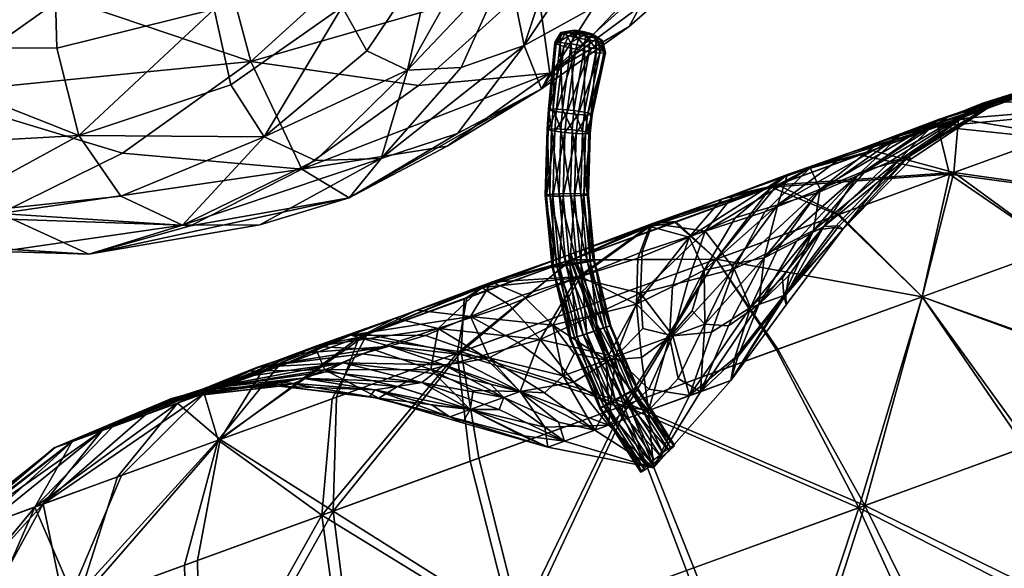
# Model space of a CAD drawing. Header units: millimetres. Extents: x -100 to 100, y -108 to 108.
# Tile 4 of 21: x -65 to -35, y -49 to -32. Entities that reach past the tile are written whole.
import ezdxf

# ---------------------------------------------------------------- set-up
doc = ezdxf.new("R2010")
doc.units = ezdxf.units.MM
doc.layers.get('0').update_dxf_attribs({"color": 53, "true_color": 0xc6e157})

msp = doc.modelspace()

# ---------------------------------------------------------------- meshes
at = {"color": 54, "true_color": 0x94b11b}
mesh = msp.add_polyface(dxfattribs=at)
corners = [(-79.263, -26.28, 10.909), (-73.817, -31.132, 13.058), (-77.803, -33.025, 18.098), (-73.112, -10.651, 1.189), (-76.701, -14.652, 3.245), (-81.479, -9.493, 3.93), (-63.482, -10.313, 0.113), (-57.189, -14.317, 1.674), (-61.127, -19.586, 2.978), (-67.222, -15.322, 1.347), (-65.318, -24.252, 5.386), (-71.201, -19.757, 3.627), (-69.738, -6.132, 0.078), (-69.602, -28.154, 8.783), (-75.266, -23.462, 6.849), (-80.367, -17.991, 6.153), (-60.134, -4.888, 0.029), (-53.665, -8.604, 1.586), (-59.39, -27.577, 8.832), (-55.244, -22.968, 6.443), (-63.633, -31.439, 12.2), (-74.92, -17.383, 64.298), (-72.8, -11.8, 66.568), (-79.301, -8.301, 65.097), (-69.559, -24.748, 61.575), (-63.387, -25.742, 60.986), (-62.291, -21.475, 63.654), (-68.28, -19.893, 64.551), (-60.663, -17.002, 65.597), (-66.378, -14.8, 66.678), (-76.354, -22.71, 61.085), (-58.56, -12.496, 66.731), (-56.039, -8.126, 66.974), (-61.052, -4.714, 68.117), (-63.94, -9.672, 67.889), (-70.104, -6.194, 67.837), (-63.893, -29.633, 57.676), (-70.13, -29.159, 57.818), (-76.991, -27.549, 56.985), (-76.85, -31.737, 52.204), (-70.002, -32.971, 53.467), (-56.286, -18.107, 63.495), (-58.514, -25.534, 59.424), (-57.61, -21.896, 61.751), (-58.974, -28.883, 56.618), (-58.964, -31.797, 53.447)]
mesh.append_faces([[corners[k] for k in face] for face in [(0, 1, 2, 0), (3, 4, 5, 3), (6, 7, 8, 6), (8, 9, 6, 8), (8, 10, 11, 8), (11, 9, 8, 11), (11, 4, 3, 11), (3, 9, 11, 3), (3, 12, 6, 3), (6, 9, 3, 6), (13, 1, 0, 13), (0, 14, 13, 0), (15, 4, 11, 15), (11, 14, 15, 11), (11, 10, 13, 11), (13, 14, 11, 13), (6, 16, 17, 6), (18, 10, 8, 18), (8, 19, 18, 8), (13, 10, 18, 13), (18, 20, 13, 18), (21, 22, 23, 21), (24, 25, 26, 24), (26, 27, 24, 26), (26, 28, 29, 26), (29, 27, 26, 29), (29, 22, 21, 29), (21, 27, 29, 21), (21, 30, 24, 21), (24, 27, 21, 24), (31, 32, 33, 31), (33, 34, 31, 33), (35, 22, 29, 35), (29, 34, 35, 29), (29, 28, 31, 29), (31, 34, 29, 31), (23, 22, 35, 23), (36, 25, 24, 36), (24, 37, 36, 24), (24, 30, 38, 24), (38, 37, 24, 38), (38, 39, 40, 38), (36, 37, 40, 36), (31, 28, 41, 31), (26, 25, 42, 26), (42, 43, 26, 42), (41, 28, 26, 41), (26, 43, 41, 26), (42, 25, 36, 42), (36, 44, 42, 36), (45, 44, 36, 45)]], dxfattribs={"vtx2": -1, "vtx3": -1, "color": 54})
mesh = msp.add_polyface(dxfattribs=at)
corners = [(-56.27, -36.72, 24.988), (-51.795, -36.018, 29.254), (-54.807, -37.599, 32.9), (-59.692, -38.467, 29.183), (-57.561, -38.433, 36.897), (-62.818, -39.333, 33.808), (-49.048, -30.869, 18.473), (-53.829, -29.77, 13.388), (-49.922, -25.441, 11.123), (-48.642, -33.765, 26.082), (-52.678, -34.153, 21.377), (-57.833, -33.408, 16.574), (-45.459, -30.913, 23.507), (-59.39, -27.577, 8.832), (-59.942, -38.442, 41.12), (-53.83, -36.394, 39.343), (-55.849, -36.458, 42.866), (-51.371, -33.597, 41.186), (-53.02, -33.678, 44.016), (-54.273, -33.08, 46.877), (-57.427, -35.731, 46.458), (-48.897, -34.247, 32.894), (-51.477, -35.629, 35.987), (-47.286, -31.74, 35.899), (-49.429, -32.915, 38.455), (-49.933, -30.419, 42.465), (-48.392, -29.817, 40.316), (-48.095, -26.695, 41.581), (-46.671, -28.834, 38.259), (-52.174, -29.969, 46.818), (-51.228, -30.478, 44.644), (-50.245, -27.234, 44.82), (-46.199, -32.335, 30.163), (-43.476, -29.939, 27.911), (-45.035, -30.184, 33.595), (-58.964, -31.797, 53.447), (-55.34, -29.75, 52.406), (-55.26, -27.276, 54.927), (-55.029, -31.728, 49.698), (-58.456, -34.129, 50.023), (-52.669, -28.865, 48.953), (-52.796, -27.242, 50.993)]
mesh.append_faces([[corners[k] for k in face] for face in [(0, 1, 2, 0), (2, 3, 0, 2), (2, 4, 5, 2), (6, 7, 8, 6), (9, 1, 0, 9), (0, 10, 9, 0), (11, 10, 0, 11), (11, 7, 6, 11), (6, 10, 11, 6), (6, 12, 9, 6), (9, 10, 6, 9), (13, 7, 11, 13), (14, 4, 15, 14), (15, 16, 14, 15), (15, 17, 18, 15), (18, 16, 15, 18), (18, 19, 20, 18), (20, 16, 18, 20), (2, 1, 21, 2), (21, 22, 2, 21), (21, 23, 24, 21), (24, 22, 21, 24), (24, 17, 15, 24), (15, 22, 24, 15), (15, 4, 2, 15), (2, 22, 15, 2), (25, 26, 27, 25), (25, 17, 24, 25), (24, 26, 25, 24), (24, 23, 28, 24), (28, 26, 24, 28), (29, 30, 31, 29), (29, 19, 18, 29), (18, 30, 29, 18), (18, 17, 25, 18), (25, 30, 18, 25), (21, 1, 9, 21), (9, 32, 21, 9), (9, 12, 33, 9), (33, 32, 9, 33), (34, 32, 33, 34), (34, 23, 21, 34), (21, 32, 34, 21), (28, 23, 34, 28), (35, 36, 37, 35), (20, 19, 38, 20), (38, 39, 20, 38), (38, 36, 35, 38), (38, 40, 41, 38), (38, 19, 29, 38), (29, 40, 38, 29)]], dxfattribs={"vtx2": -1, "vtx3": -1, "color": 54})
mesh = msp.add_polyface(dxfattribs=at)
corners = [(-77.803, -33.025, 18.098), (-73.817, -31.132, 13.058), (-67.814, -34.405, 16.429), (-71.776, -36.324, 21.398), (-61.787, -36.225, 20.559), (-65.543, -38.09, 25.222), (-68.969, -38.957, 30.377), (-75.381, -37.164, 26.902), (-81.423, -33.815, 23.683), (-62.818, -39.333, 33.808), (-59.692, -38.467, 29.183), (-54.807, -37.599, 32.9), (-56.27, -36.72, 24.988), (-59.942, -38.442, 41.12), (-61.833, -37.553, 45.446), (-67.69, -38.175, 43.725), (-65.526, -39.256, 38.707), (-74.304, -37.514, 41.425), (-71.933, -38.781, 35.839), (-57.561, -38.433, 36.897), (-78.495, -36.896, 32.731), (-80.982, -35.487, 38.678), (-57.833, -33.408, 16.574), (-69.602, -28.154, 8.783), (-63.633, -31.439, 12.2), (-59.39, -27.577, 8.832), (-75.948, -35.113, 46.948), (-76.85, -31.737, 52.204), (-83.645, -29.319, 50.085), (-63.12, -35.688, 49.751), (-69.185, -36.028, 48.707), (-63.805, -32.999, 53.879), (-70.002, -32.971, 53.467), (-70.13, -29.159, 57.818), (-76.991, -27.549, 56.985), (-63.893, -29.633, 57.676), (-57.427, -35.731, 46.458), (-55.849, -36.458, 42.866), (-58.964, -31.797, 53.447), (-58.456, -34.129, 50.023), (-55.029, -31.728, 49.698)]
mesh.append_faces([[corners[k] for k in face] for face in [(0, 1, 2, 0), (2, 3, 0, 2), (2, 4, 5, 2), (5, 3, 2, 5), (5, 6, 7, 5), (7, 3, 5, 7), (7, 8, 0, 7), (0, 3, 7, 0), (9, 10, 11, 9), (9, 6, 5, 9), (5, 10, 9, 5), (5, 4, 12, 5), (12, 10, 5, 12), (13, 14, 15, 13), (15, 16, 13, 15), (15, 17, 18, 15), (18, 16, 15, 18), (18, 6, 9, 18), (9, 16, 18, 9), (9, 19, 13, 9), (13, 16, 9, 13), (7, 6, 18, 7), (18, 20, 7, 18), (18, 17, 21, 18), (21, 20, 18, 21), (12, 4, 22, 12), (2, 1, 23, 2), (23, 24, 2, 23), (22, 24, 25, 22), (22, 4, 2, 22), (2, 24, 22, 2), (21, 17, 26, 21), (26, 27, 28, 26), (15, 14, 29, 15), (29, 30, 15, 29), (29, 31, 32, 29), (32, 30, 29, 32), (32, 27, 26, 32), (26, 30, 32, 26), (26, 17, 15, 26), (15, 30, 26, 15), (32, 33, 34, 32), (32, 31, 35, 32), (36, 14, 13, 36), (13, 37, 36, 13), (35, 31, 38, 35), (29, 14, 36, 29), (36, 39, 29, 36), (38, 39, 40, 38), (38, 31, 29, 38), (29, 39, 38, 29)]], dxfattribs={"vtx2": -1, "vtx3": -1, "color": 54})
mesh = msp.add_polyface(dxfattribs=at)
corners = [(-47.376, -32.588, 33.652), (-47.514, -32.571, 33.55), (-47.682, -32.54, 33.531), (-47.837, -32.504, 33.6), (-47.935, -32.472, 33.737), (-47.951, -32.453, 33.907), (-47.881, -32.452, 34.064), (-47.743, -32.47, 34.165), (-47.574, -32.501, 34.184), (-47.42, -32.537, 34.116), (-47.322, -32.569, 33.978), (-47.423, -32.758, 33.255), (-47.761, -32.696, 33.217), (-48.069, -32.624, 33.354), (-48.265, -32.561, 33.629), (-48.298, -32.523, 33.969), (-48.157, -32.521, 34.282), (-47.881, -32.556, 34.485), (-47.544, -32.618, 34.523), (-47.236, -32.69, 34.386), (-47.841, -33.035, 33.111), (-47.434, -33.109, 33.157), (-48.213, -32.947, 33.277), (-48.45, -32.87, 33.609), (-48.489, -32.825, 34.019), (-48.32, -32.823, 34.397), (-47.987, -32.865, 34.642), (-47.58, -32.94, 34.688), (-47.208, -33.027, 34.522), (-48.652, -34.905, 33.822), (-48.446, -34.953, 33.535), (-48.687, -34.872, 34.175), (-48.54, -34.864, 34.499), (-48.252, -34.882, 34.708), (-47.899, -34.922, 34.746)]
mesh.append_faces([[corners[k] for k in face] for face in [(2, 4, 6, 2), (6, 8, 10, 6), (2, 6, 10, 2), (0, 2, 10, 0)]], dxfattribs={"vtx0": -1, "vtx1": -1, "vtx2": -1, "vtx3": -1, "color": 54})
mesh.append_faces([[corners[k] for k in face] for face in [(0, 1, 2, 0), (2, 3, 4, 2), (4, 5, 6, 4), (6, 7, 8, 6), (8, 9, 10, 8), (11, 1, 0, 11), (12, 2, 1, 12), (1, 11, 12, 1), (13, 3, 2, 13), (2, 12, 13, 2), (14, 4, 3, 14), (3, 13, 14, 3), (15, 5, 4, 15), (4, 14, 15, 4), (16, 6, 5, 16), (5, 15, 16, 5), (17, 7, 6, 17), (6, 16, 17, 6), (18, 8, 7, 18), (7, 17, 18, 7), (19, 9, 8, 19), (8, 18, 19, 8), (20, 12, 11, 20), (11, 21, 20, 11), (22, 13, 12, 22), (12, 20, 22, 12), (23, 14, 13, 23), (13, 22, 23, 13), (24, 15, 14, 24), (14, 23, 24, 14), (25, 16, 15, 25), (15, 24, 25, 15), (26, 17, 16, 26), (16, 25, 26, 16), (27, 18, 17, 27), (17, 26, 27, 17), (18, 27, 28, 18), (29, 23, 22, 29), (22, 30, 29, 22), (31, 24, 23, 31), (23, 29, 31, 23), (32, 25, 24, 32), (24, 31, 32, 24), (33, 26, 25, 33), (25, 32, 33, 25), (34, 27, 26, 34), (26, 33, 34, 26)]], dxfattribs={"vtx2": -1, "vtx3": -1, "color": 54})
mesh = msp.add_polyface(dxfattribs=at)
corners = [(-43.522, -39.485, 13.177), (-44.766, -38.331, 17.038), (-41.644, -37.202, 18.318), (-39.745, -38.111, 14.617), (-45.485, -38.392, 20.693), (-48.002, -39.516, 16.361), (-43.866, -38.631, 24.904), (-42.027, -38.036, 26.156), (-40.633, -36.685, 23.315), (-42.985, -37.511, 21.825), (-45.804, -39.263, 23.91), (-47.977, -39.507, 52.392), (-44.797, -38.357, 52.034), (-45.57, -38.482, 48.454), (-47.991, -39.334, 48.705), (-41.834, -37.271, 50.81), (-43.527, -39.487, 55.788), (-39.784, -38.125, 54.336), (-41.631, -37.817, 41.534), (-42.941, -38.22, 43.239), (-41.337, -36.882, 45.874), (-44.361, -38.811, 44.48), (-45.933, -39.457, 45.216), (-43.354, -37.646, 47.472), (-39.125, -36.278, 48.866), (-40.324, -37.342, 27.462), (-42.968, -39.784, 28.388), (-43.894, -39.825, 41.116), (-40.393, -37.441, 39.612), (-42.046, -39.448, 38.203), (-42.972, -39.637, 39.748), (-47.306, -32.588, 33.808), (-47.376, -32.588, 33.652), (-47.322, -32.569, 33.978), (-47.148, -32.793, 33.458), (-47.007, -32.791, 33.771), (-47.423, -32.758, 33.255), (-47.039, -32.754, 34.111), (-47.42, -32.537, 34.116), (-47.236, -32.69, 34.386), (-47.101, -33.151, 33.402), (-46.932, -33.149, 33.78), (-47.434, -33.109, 33.157), (-47.208, -33.027, 34.522), (-47.544, -32.618, 34.523), (-46.971, -33.104, 34.19), (-47.482, -35.063, 33.638), (-47.335, -35.055, 33.962), (-47.369, -35.022, 34.315), (-47.576, -34.973, 34.602)]
mesh.append_faces([[corners[k] for k in face] for face in [(31, 32, 33, 31)]], dxfattribs={"vtx1": -1, "vtx3": -1, "color": 54})
mesh.append_faces([[corners[k] for k in face] for face in [(0, 1, 2, 0), (2, 3, 0, 2), (4, 1, 5, 4), (6, 7, 8, 6), (8, 9, 6, 8), (2, 9, 8, 2), (2, 1, 4, 2), (4, 9, 2, 4), (4, 10, 6, 4), (6, 9, 4, 6), (11, 12, 13, 11), (13, 14, 11, 13), (15, 12, 16, 15), (16, 17, 15, 16), (18, 19, 20, 18), (21, 22, 13, 21), (13, 23, 21, 13), (13, 12, 15, 13), (15, 23, 13, 15), (15, 24, 20, 15), (20, 23, 15, 20), (20, 19, 21, 20), (21, 23, 20, 21), (25, 7, 26, 25), (21, 19, 27, 21), (18, 28, 29, 18), (27, 19, 18, 27), (18, 30, 27, 18), (34, 32, 31, 34), (31, 35, 34, 31), (32, 34, 36, 32), (37, 33, 38, 37), (38, 39, 37, 38), (35, 31, 33, 35), (33, 37, 35, 33), (40, 34, 35, 40), (35, 41, 40, 35), (42, 36, 34, 42), (34, 40, 42, 34), (43, 39, 44, 43), (45, 37, 39, 45), (39, 43, 45, 39), (41, 35, 37, 41), (37, 45, 41, 37), (46, 40, 41, 46), (41, 47, 46, 41), (48, 45, 43, 48), (43, 49, 48, 43), (47, 41, 45, 47), (45, 48, 47, 45)]], dxfattribs={"vtx2": -1, "vtx3": -1, "color": 54})
mesh = msp.add_polyface(dxfattribs=at)
corners = [(-47.77, -35.044, 33.429), (-47.434, -33.109, 33.157), (-47.101, -33.151, 33.402), (-47.482, -35.063, 33.638), (-48.123, -35.004, 33.391), (-47.841, -33.035, 33.111), (-48.446, -34.953, 33.535), (-48.213, -32.947, 33.277), (-47.576, -34.973, 34.602), (-47.208, -33.027, 34.522), (-47.58, -32.94, 34.688), (-47.899, -34.922, 34.746), (-47.406, -35.626, 34.008), (-47.456, -37.509, 34.13), (-47.6, -37.529, 33.815), (-48.545, -37.549, 33.723), (-48.492, -35.557, 33.594), (-48.176, -35.596, 33.453), (-48.229, -37.552, 33.58), (-48.748, -37.537, 34.005), (-48.694, -35.517, 33.875), (-48.782, -37.517, 34.35), (-48.728, -35.488, 34.219), (-48.639, -37.497, 34.666), (-48.585, -35.477, 34.535), (-48.356, -37.48, 34.867), (-48.303, -35.488, 34.738), (-48.01, -37.473, 34.901), (-47.957, -35.517, 34.774), (-47.693, -37.476, 34.757), (-47.641, -35.557, 34.633), (-47.49, -37.489, 34.475), (-47.439, -35.597, 34.352), (-47.335, -35.055, 33.962), (-47.549, -35.637, 33.692), (-47.831, -35.626, 33.489), (-48.652, -34.905, 33.822), (-48.687, -34.872, 34.175), (-48.54, -34.864, 34.499), (-48.252, -34.882, 34.708), (-47.369, -35.022, 34.315)]
mesh.append_faces([[corners[k] for k in face] for face in [(0, 1, 2, 0), (2, 3, 0, 2), (4, 5, 1, 4), (1, 0, 4, 1), (6, 7, 5, 6), (5, 4, 6, 5), (8, 9, 10, 8), (10, 11, 8, 10), (12, 13, 14, 12), (15, 16, 17, 15), (17, 18, 15, 17), (19, 20, 16, 19), (16, 15, 19, 16), (21, 22, 20, 21), (20, 19, 21, 20), (23, 24, 22, 23), (22, 21, 23, 22), (25, 26, 24, 25), (24, 23, 25, 24), (27, 28, 26, 27), (26, 25, 27, 26), (29, 30, 28, 29), (28, 27, 29, 28), (31, 32, 30, 31), (30, 29, 31, 30), (13, 12, 32, 13), (32, 31, 13, 32), (33, 12, 34, 33), (34, 3, 33, 34), (3, 34, 35, 3), (35, 0, 3, 35), (0, 35, 17, 0), (17, 4, 0, 17), (4, 17, 16, 4), (16, 6, 4, 16), (6, 16, 20, 6), (20, 36, 6, 20), (36, 20, 22, 36), (22, 37, 36, 22), (37, 22, 24, 37), (24, 38, 37, 24), (38, 24, 26, 38), (26, 39, 38, 26), (39, 26, 28, 39), (28, 11, 39, 28), (11, 28, 30, 11), (30, 8, 11, 30), (8, 30, 32, 8), (32, 40, 8, 32), (40, 32, 12, 40), (12, 33, 40, 12)]], dxfattribs={"vtx2": -1, "vtx3": -1, "color": 54})
mesh = msp.add_polyface(dxfattribs=at)
corners = [(-30.38, -34.702, 22.34), (-33.847, -34.357, 24.684), (-32.19, -33.761, 27.447), (-36.215, -36.826, 16.686), (-33.045, -35.672, 19.283), (-29.367, -37.8, 16.421), (-38.719, -36.144, 20.084), (-36.072, -35.174, 22.218), (-40.324, -37.342, 27.462), (-38.486, -35.874, 25.014), (-40.633, -36.685, 23.315), (-38.917, -36.756, 28.881), (-36.69, -35.191, 26.928), (-37.963, -36.483, 30.477), (-37.514, -36.393, 32.199), (-34.701, -34.526, 31.375), (-35.394, -34.749, 29.062), (-31.233, -33.42, 30.46), (-41.644, -37.202, 18.318), (-36.35, -36.875, 52.062), (-39.125, -36.278, 48.866), (-41.834, -37.271, 50.81), (-30.753, -34.838, 45.642), (-33.31, -35.769, 49.115), (-29.402, -37.813, 51.943), (-34.63, -34.656, 43.429), (-36.711, -35.406, 46.35), (-37.882, -35.684, 41.386), (-40.393, -37.441, 39.612), (-41.631, -37.817, 41.534), (-41.337, -36.882, 45.874), (-39.514, -36.248, 43.779), (-32.922, -34.027, 40.27), (-37.618, -36.357, 33.999), (-34.716, -34.502, 33.83), (-38.201, -36.495, 35.848), (-35.331, -34.696, 36.358), (-31.708, -33.578, 36.983), (-31.109, -33.367, 33.676), (-39.188, -36.928, 37.718), (-36.437, -35.128, 38.895)]
mesh.append_faces([[corners[k] for k in face] for face in [(0, 1, 2, 0), (3, 4, 5, 3), (3, 6, 7, 3), (7, 4, 3, 7), (7, 1, 0, 7), (0, 4, 7, 0), (8, 9, 10, 8), (8, 11, 12, 8), (12, 9, 8, 12), (12, 1, 7, 12), (7, 9, 12, 7), (7, 6, 10, 7), (10, 9, 7, 10), (13, 14, 15, 13), (15, 16, 13, 15), (15, 17, 2, 15), (2, 16, 15, 2), (2, 1, 12, 2), (12, 16, 2, 12), (12, 11, 13, 12), (13, 16, 12, 13), (18, 6, 3, 18), (10, 6, 18, 10), (19, 20, 21, 19), (22, 23, 24, 22), (22, 25, 26, 22), (26, 23, 22, 26), (26, 20, 19, 26), (19, 23, 26, 19), (27, 28, 29, 27), (30, 20, 26, 30), (26, 31, 30, 26), (26, 25, 27, 26), (27, 31, 26, 27), (32, 25, 22, 32), (15, 14, 33, 15), (33, 34, 15, 33), (33, 35, 36, 33), (36, 34, 33, 36), (36, 37, 38, 36), (38, 34, 36, 38), (38, 17, 15, 38), (15, 34, 38, 15), (39, 28, 27, 39), (27, 40, 39, 27), (27, 25, 32, 27), (32, 40, 27, 32), (32, 37, 36, 32), (36, 40, 32, 36), (36, 35, 39, 36), (39, 40, 36, 39)]], dxfattribs={"vtx2": -1, "vtx3": -1, "color": 54})
mesh = msp.add_polyface(dxfattribs=at)
corners = [(-48.002, -39.516, 16.361), (-48.077, -39.365, 20.066), (-45.485, -38.392, 20.693), (-47.977, -39.507, 52.392), (-47.991, -39.334, 48.705), (-50.439, -40.195, 48.253), (-48.937, -41.956, 26.034), (-47.342, -41.228, 26.084), (-47.808, -40.066, 23.378), (-47.904, -43.274, 28.492), (-46.623, -42.49, 28.366), (-48.549, -41.519, 42.414), (-47.892, -42.394, 40.788), (-48.227, -43.074, 39.602), (-46.911, -42.595, 40.358), (-47.268, -41.201, 42.687), (-49.477, -40.599, 45.005), (-47.7, -40.026, 45.405), (-47.6, -37.529, 33.815), (-47.549, -35.637, 33.692), (-47.406, -35.626, 34.008), (-47.882, -37.545, 33.613), (-47.831, -35.626, 33.489), (-48.229, -37.552, 33.58), (-48.176, -35.596, 33.453), (-47.406, -39.566, 33.905), (-47.456, -37.509, 34.13), (-47.263, -39.533, 34.22), (-47.685, -39.616, 33.705), (-48.027, -39.67, 33.674), (-48.339, -39.714, 33.82), (-48.545, -37.549, 33.723), (-48.538, -39.736, 34.103), (-48.748, -37.537, 34.005), (-48.429, -39.696, 34.764), (-48.639, -37.497, 34.666), (-48.782, -37.517, 34.35), (-48.149, -39.645, 34.964), (-48.356, -37.48, 34.867), (-47.808, -39.591, 34.995), (-48.01, -37.473, 34.901), (-47.496, -39.547, 34.849), (-47.693, -37.476, 34.757), (-47.296, -39.526, 34.566), (-47.49, -37.489, 34.475), (-47.507, -41.783, 33.715), (-47.178, -41.674, 33.746), (-47.805, -41.881, 33.862), (-47.995, -41.943, 34.146), (-48.024, -41.951, 34.492), (-48.571, -39.73, 34.449), (-47.885, -41.903, 34.807), (-47.616, -41.812, 35.006), (-47.288, -41.703, 35.036), (-46.989, -41.605, 34.889)]
mesh.append_faces([[corners[k] for k in face] for face in [(0, 1, 2, 0), (3, 4, 5, 3), (6, 7, 8, 6), (6, 9, 10, 6), (10, 7, 6, 10), (11, 12, 13, 11), (14, 12, 11, 14), (11, 15, 14, 11), (11, 16, 17, 11), (17, 15, 11, 17), (18, 19, 20, 18), (21, 22, 19, 21), (19, 18, 21, 19), (23, 24, 22, 23), (22, 21, 23, 22), (25, 18, 26, 25), (26, 27, 25, 26), (28, 21, 18, 28), (18, 25, 28, 18), (29, 23, 21, 29), (21, 28, 29, 21), (30, 31, 23, 30), (23, 29, 30, 23), (32, 33, 31, 32), (31, 30, 32, 31), (34, 35, 36, 34), (37, 38, 35, 37), (35, 34, 37, 35), (39, 40, 38, 39), (38, 37, 39, 38), (41, 42, 40, 41), (40, 39, 41, 40), (43, 44, 42, 43), (42, 41, 43, 42), (27, 26, 44, 27), (44, 43, 27, 44), (45, 29, 28, 45), (28, 46, 45, 28), (47, 30, 29, 47), (29, 45, 47, 29), (48, 32, 30, 48), (30, 47, 48, 30), (49, 50, 32, 49), (32, 48, 49, 32), (51, 34, 50, 51), (50, 49, 51, 50), (52, 37, 34, 52), (34, 51, 52, 34), (53, 39, 37, 53), (37, 52, 53, 37), (39, 53, 54, 39)]], dxfattribs={"vtx2": -1, "vtx3": -1, "color": 54})
mesh = msp.add_polyface(dxfattribs=at)
corners = [(-41.661, -55.5, 2.039), (-35.834, -53.379, 2.864), (-32.598, -60.677, 1.088), (-38.954, -47.067, 5.759), (-37.189, -40.647, 10.951), (-33.054, -39.142, 13.343), (-29.168, -43.505, 10.276), (-33.878, -45.22, 7.553), (-30.228, -51.339, 4.821), (-41.627, -42.262, 9.341), (-41.953, -55.606, 66.822), (-36.223, -53.521, 66.102), (-39.142, -47.136, 63.141), (-37.188, -40.647, 57.888), (-41.671, -42.278, 59.546), (-34.03, -45.275, 61.307), (-30.64, -51.489, 64.141), (-29.28, -43.546, 58.45), (-33.054, -39.142, 55.308), (-33.196, -60.895, 67.958), (-29.367, -37.8, 16.421), (-36.215, -36.826, 16.686), (-40.633, -36.685, 23.315), (-42.027, -38.036, 26.156), (-40.324, -37.342, 27.462), (-39.745, -38.111, 14.617), (-43.522, -39.485, 13.177), (-41.644, -37.202, 18.318), (-39.784, -38.125, 54.336), (-43.527, -39.487, 55.788), (-36.35, -36.875, 52.062), (-41.834, -37.271, 50.81), (-29.402, -37.813, 51.943), (-33.31, -35.769, 49.115), (-41.631, -37.817, 41.534), (-39.514, -36.248, 43.779), (-37.882, -35.684, 41.386), (-41.337, -36.882, 45.874), (-39.632, -38.569, 32.823), (-37.514, -36.393, 32.199), (-37.963, -36.483, 30.477), (-39.885, -38.514, 31.537), (-38.917, -36.756, 28.881), (-40.537, -38.603, 30.353), (-41.45, -40.607, 32.187), (-41.625, -39.147, 29.35), (-42.046, -39.448, 38.203), (-40.393, -37.441, 39.612), (-39.188, -36.928, 37.718), (-41.055, -38.939, 36.791), (-38.201, -36.495, 35.848), (-40.214, -38.485, 35.454), (-37.618, -36.357, 33.999), (-39.741, -38.461, 34.13), (-41.378, -40.899, 33.305), (-41.387, -40.584, 34.374)]
mesh.append_faces([[corners[k] for k in face] for face in [(0, 1, 2, 0), (3, 1, 0, 3), (4, 5, 6, 4), (6, 7, 4, 6), (8, 7, 6, 8), (8, 1, 3, 8), (3, 7, 8, 3), (3, 9, 4, 3), (4, 7, 3, 4), (2, 1, 8, 2), (10, 11, 12, 10), (13, 14, 12, 13), (12, 15, 13, 12), (12, 11, 16, 12), (16, 15, 12, 16), (17, 18, 13, 17), (13, 15, 17, 13), (16, 11, 19, 16), (20, 5, 21, 20), (22, 23, 24, 22), (21, 5, 4, 21), (4, 25, 21, 4), (4, 9, 26, 4), (21, 25, 27, 21), (13, 28, 29, 13), (13, 18, 30, 13), (30, 28, 13, 30), (31, 28, 30, 31), (30, 18, 32, 30), (32, 33, 30, 32), (34, 35, 36, 34), (37, 35, 34, 37), (38, 39, 40, 38), (40, 41, 38, 40), (40, 42, 43, 40), (43, 41, 40, 43), (44, 41, 43, 44), (38, 41, 44, 38), (43, 42, 24, 43), (24, 45, 43, 24), (46, 47, 48, 46), (48, 49, 46, 48), (48, 50, 51, 48), (51, 49, 48, 51), (52, 39, 38, 52), (38, 53, 52, 38), (38, 54, 55, 38), (55, 53, 38, 55), (51, 53, 55, 51), (51, 50, 52, 51), (52, 53, 51, 52)]], dxfattribs={"vtx2": -1, "vtx3": -1, "color": 54})
mesh = msp.add_polyface(dxfattribs=at)
corners = [(-51.365, -42.34, 12.601), (-47.433, -40.909, 12.471), (-46.221, -43.934, 8.608), (-51.275, -40.715, 16.38), (-48.002, -39.516, 16.361), (-50.728, -40.359, 20.002), (-49.892, -40.898, 23.281), (-47.808, -40.066, 23.378), (-48.077, -39.365, 20.066), (-54.508, -41.884, 17.191), (-52.074, -41.618, 23.593), (-53.401, -41.303, 20.554), (-57.511, -42.969, 18.7), (-55.867, -42.171, 21.678), (-54.062, -42.268, 24.357), (-54.758, -41.826, 45.465), (-52.467, -41.835, 42.524), (-53.575, -42.165, 40.846), (-56.379, -42.387, 43.383), (-54.416, -42.397, 38.965), (-57.636, -42.815, 40.974), (-59.273, -43.618, 46.325), (-51.488, -42.385, 55.829), (-51.19, -40.669, 51.936), (-54.256, -41.792, 50.72), (-55.333, -43.784, 54.515), (-47.977, -39.507, 52.392), (-47.491, -40.93, 56.27), (-47.7, -40.026, 45.405), (-49.477, -40.599, 45.005), (-50.439, -40.195, 48.253), (-47.991, -39.334, 48.705), (-51.084, -41.258, 43.978), (-52.736, -41.061, 47.131), (-57.007, -42.801, 48.824), (-48.937, -41.956, 26.034), (-50.716, -42.456, 26.141), (-52.304, -42.886, 26.591), (-50.511, -42.529, 40.231), (-51.304, -42.67, 38.932), (-51.902, -42.739, 37.531), (-49.611, -42.053, 41.494), (-48.549, -41.519, 42.414), (-48.227, -43.074, 39.602), (-48.571, -39.73, 34.449), (-48.782, -37.517, 34.35), (-48.748, -37.537, 34.005), (-48.538, -39.736, 34.103), (-48.429, -39.696, 34.764)]
mesh.append_faces([[corners[k] for k in face] for face in [(0, 1, 2, 0), (0, 3, 4, 0), (4, 1, 0, 4), (5, 6, 7, 5), (7, 8, 5, 7), (4, 3, 5, 4), (5, 8, 4, 5), (9, 3, 0, 9), (10, 6, 5, 10), (5, 11, 10, 5), (5, 3, 9, 5), (9, 11, 5, 9), (9, 12, 13, 9), (13, 11, 9, 13), (13, 14, 10, 13), (10, 11, 13, 10), (15, 16, 17, 15), (17, 18, 15, 17), (17, 19, 20, 17), (15, 18, 21, 15), (22, 23, 24, 22), (24, 25, 22, 24), (26, 23, 22, 26), (22, 27, 26, 22), (28, 29, 30, 28), (30, 31, 28, 30), (30, 23, 26, 30), (32, 16, 15, 32), (15, 33, 32, 15), (15, 34, 24, 15), (24, 33, 15, 24), (24, 23, 30, 24), (30, 33, 24, 30), (30, 29, 32, 30), (32, 33, 30, 32), (7, 6, 35, 7), (35, 6, 10, 35), (10, 36, 35, 10), (10, 14, 37, 10), (37, 36, 10, 37), (17, 16, 38, 17), (38, 39, 17, 38), (17, 39, 40, 17), (38, 16, 32, 38), (32, 41, 38, 32), (32, 29, 42, 32), (42, 41, 32, 42), (43, 41, 42, 43), (44, 45, 46, 44), (46, 47, 44, 46), (45, 44, 48, 45)]], dxfattribs={"vtx2": -1, "vtx3": -1, "color": 54})
mesh = msp.add_polyface(dxfattribs=at)
corners = [(-43.522, -39.485, 13.177), (-39.745, -38.111, 14.617), (-37.189, -40.647, 10.951), (-48.002, -39.516, 16.361), (-44.766, -38.331, 17.038), (-47.433, -40.909, 12.471), (-47.808, -40.066, 23.378), (-45.804, -39.263, 23.91), (-45.485, -38.392, 20.693), (-48.077, -39.365, 20.066), (-43.527, -39.487, 55.788), (-44.797, -38.357, 52.034), (-47.977, -39.507, 52.392), (-47.491, -40.93, 56.27), (-45.57, -38.482, 48.454), (-45.933, -39.457, 45.216), (-47.7, -40.026, 45.405), (-47.991, -39.334, 48.705), (-41.671, -42.278, 59.546), (-37.188, -40.647, 57.888), (-40.537, -38.603, 30.353), (-41.487, -40.063, 31.171), (-41.45, -40.607, 32.187), (-41.378, -40.899, 33.305), (-39.632, -38.569, 32.823), (-42.968, -39.784, 28.388), (-41.625, -39.147, 29.35), (-40.324, -37.342, 27.462), (-43.67, -41.733, 30.217), (-42.472, -40.979, 30.909), (-42.027, -38.036, 26.156), (-43.866, -38.631, 24.904), (-44.385, -40.151, 27.326), (-45.851, -40.537, 26.46), (-44.857, -41.847, 29.141), (-47.342, -41.228, 26.084), (-45.974, -40.878, 42.489), (-47.268, -41.201, 42.687), (-44.361, -38.811, 44.48), (-44.872, -40.329, 41.997), (-43.894, -39.825, 41.116), (-44.265, -41.074, 39.781), (-44.958, -41.884, 39.795), (-42.046, -39.448, 38.203), (-42.972, -39.637, 39.748), (-41.631, -37.817, 41.534), (-43.15, -41.544, 37.013), (-43.879, -41.491, 38.444), (-40.214, -38.485, 35.454), (-41.291, -39.992, 35.24), (-42.218, -40.887, 35.914), (-41.055, -38.939, 36.791), (-41.387, -40.584, 34.374), (-46.909, -41.584, 33.945), (-47.406, -39.566, 33.905), (-47.263, -39.533, 34.22), (-46.77, -41.536, 34.259), (-47.178, -41.674, 33.746), (-47.685, -39.616, 33.705), (-46.989, -41.605, 34.889), (-47.496, -39.547, 34.849), (-47.808, -39.591, 34.995), (-46.799, -41.544, 34.605), (-47.296, -39.526, 34.566)]
mesh.append_faces([[corners[k] for k in face] for face in [(0, 1, 2, 0), (3, 4, 0, 3), (0, 5, 3, 0), (6, 7, 8, 6), (8, 9, 6, 8), (10, 11, 12, 10), (12, 13, 10, 12), (14, 15, 16, 14), (16, 17, 14, 16), (10, 18, 19, 10), (20, 21, 22, 20), (22, 23, 24, 22), (25, 26, 27, 25), (25, 28, 29, 25), (29, 26, 25, 29), (29, 21, 20, 29), (20, 26, 29, 20), (22, 21, 29, 22), (25, 30, 31, 25), (31, 32, 25, 31), (31, 7, 33, 31), (33, 32, 31, 33), (25, 32, 34, 25), (33, 7, 6, 33), (6, 35, 33, 6), (16, 15, 36, 16), (36, 37, 16, 36), (36, 15, 38, 36), (38, 39, 36, 38), (40, 39, 38, 40), (40, 41, 42, 40), (43, 44, 45, 43), (43, 46, 47, 43), (47, 44, 43, 47), (47, 41, 40, 47), (40, 44, 47, 40), (48, 49, 50, 48), (50, 51, 48, 50), (50, 46, 43, 50), (43, 51, 50, 43), (52, 49, 48, 52), (50, 49, 52, 50), (53, 54, 55, 53), (55, 56, 53, 55), (57, 58, 54, 57), (54, 53, 57, 54), (59, 60, 61, 59), (62, 63, 60, 62), (60, 59, 62, 60), (56, 55, 63, 56), (63, 62, 56, 63)]], dxfattribs={"vtx2": -1, "vtx3": -1, "color": 54})
mesh = msp.add_polyface(dxfattribs=at)
corners = [(-43.522, -39.485, 13.177), (-41.627, -42.262, 9.341), (-46.221, -43.934, 8.608), (-47.433, -40.909, 12.471), (-46.367, -43.987, 60.144), (-41.671, -42.278, 59.546), (-43.527, -39.487, 55.788), (-47.491, -40.93, 56.27), (-43.074, -43.225, 33.704), (-41.378, -40.899, 33.305), (-41.45, -40.607, 32.187), (-42.95, -42.529, 32.369), (-42.472, -40.979, 30.909), (-43.67, -41.733, 30.217), (-44.344, -43.687, 31.852), (-45.851, -40.537, 26.46), (-45.778, -41.625, 28.006), (-44.857, -41.847, 29.141), (-44.385, -40.151, 27.326), (-42.968, -39.784, 28.388), (-46.623, -42.49, 28.366), (-47.342, -41.228, 26.084), (-45.597, -43.492, 30.403), (-45.974, -40.878, 42.489), (-45.823, -42.517, 40.011), (-46.911, -42.595, 40.358), (-47.268, -41.201, 42.687), (-45.612, -44.148, 37.522), (-44.958, -41.884, 39.795), (-44.872, -40.329, 41.997), (-43.894, -39.825, 41.116), (-44.691, -43.163, 37.648), (-44.265, -41.074, 39.781), (-43.879, -41.491, 38.444), (-43.15, -41.544, 37.013), (-44.012, -43.566, 35.898), (-42.218, -40.887, 35.914), (-42.861, -42.496, 34.885), (-41.387, -40.584, 34.374), (-46.08, -43.512, 33.924), (-46.909, -41.584, 33.945), (-46.77, -41.536, 34.259), (-45.948, -43.45, 34.238), (-46.333, -43.643, 33.724), (-47.178, -41.674, 33.746), (-46.637, -43.807, 33.693), (-47.507, -41.783, 33.715), (-46.913, -43.96, 33.839), (-47.805, -41.881, 33.862), (-46.723, -43.891, 34.983), (-47.616, -41.812, 35.006), (-47.885, -41.903, 34.807), (-46.419, -43.727, 35.014), (-47.288, -41.703, 35.036), (-46.143, -43.574, 34.868), (-46.989, -41.605, 34.889), (-45.971, -43.473, 34.584), (-46.799, -41.544, 34.605)]
mesh.append_faces([[corners[k] for k in face] for face in [(0, 1, 2, 0), (2, 3, 0, 2), (4, 5, 6, 4), (6, 7, 4, 6), (8, 9, 10, 8), (10, 11, 8, 10), (12, 11, 10, 12), (12, 13, 14, 12), (14, 11, 12, 14), (15, 16, 17, 15), (17, 18, 15, 17), (17, 13, 19, 17), (20, 16, 15, 20), (15, 21, 20, 15), (14, 13, 17, 14), (17, 22, 14, 17), (17, 16, 20, 17), (20, 22, 17, 20), (23, 24, 25, 23), (25, 26, 23, 25), (25, 24, 27, 25), (28, 29, 30, 28), (28, 24, 23, 28), (23, 29, 28, 23), (28, 31, 27, 28), (28, 32, 33, 28), (33, 31, 28, 33), (33, 34, 35, 33), (35, 31, 33, 35), (35, 34, 36, 35), (36, 37, 35, 36), (38, 37, 36, 38), (38, 9, 8, 38), (8, 37, 38, 8), (39, 40, 41, 39), (41, 42, 39, 41), (43, 44, 40, 43), (40, 39, 43, 40), (45, 46, 44, 45), (44, 43, 45, 44), (47, 48, 46, 47), (46, 45, 47, 46), (49, 50, 51, 49), (52, 53, 50, 52), (50, 49, 52, 50), (54, 55, 53, 54), (53, 52, 54, 53), (56, 57, 55, 56), (55, 54, 56, 55), (42, 41, 57, 42), (57, 56, 42, 57)]], dxfattribs={"vtx2": -1, "vtx3": -1, "color": 54})
mesh = msp.add_polyface(dxfattribs=at)
corners = [(-54.508, -41.884, 17.191), (-55.205, -43.738, 13.67), (-58.783, -45.04, 15.566), (-51.365, -42.34, 12.601), (-55.564, -42.889, 25.617), (-54.062, -42.268, 24.357), (-55.867, -42.171, 21.678), (-54.998, -42.683, 36.904), (-55.542, -42.955, 34.771), (-59.29, -43.476, 35.567), (-57.636, -42.815, 40.974), (-54.416, -42.397, 38.965), (-54.256, -41.792, 50.72), (-57.007, -42.801, 48.824), (-58.837, -45.06, 52.373), (-51.488, -42.385, 55.829), (-51.09, -45.706, 59.712), (-46.367, -43.987, 60.144), (-47.491, -40.93, 56.27), (-52.304, -42.886, 26.591), (-50.996, -43.524, 28.039), (-49.551, -43.555, 28.35), (-50.716, -42.456, 26.141), (-47.904, -43.274, 28.492), (-48.937, -41.956, 26.034), (-56.542, -43.319, 27.181), (-53.904, -43.764, 28.8), (-53.324, -43.405, 27.572), (-51.095, -44.117, 29.167), (-56.958, -43.396, 28.858), (-54.175, -43.715, 29.991), (-56.853, -43.284, 30.679), (-54.024, -43.512, 31.264), (-56.27, -43.146, 32.673), (-52.58, -43.282, 34.331), (-53.337, -43.41, 32.737), (-51.096, -44.118, 32.788), (-52.214, -43.001, 35.963), (-51.902, -42.739, 37.531), (-50.469, -43.332, 36.782), (-50.058, -43.74, 35.554), (-50.511, -42.529, 40.231), (-48.804, -43.602, 38.334), (-49.569, -43.562, 37.33), (-51.304, -42.67, 38.932), (-53.575, -42.165, 40.846), (-48.227, -43.074, 39.602), (-49.611, -42.053, 41.494), (-47.892, -42.394, 40.788), (-46.911, -42.595, 40.358), (-47.085, -44.062, 34.123), (-47.995, -41.943, 34.146), (-47.805, -41.881, 33.862), (-46.913, -43.96, 33.839), (-47.107, -44.085, 34.469), (-48.024, -41.951, 34.492), (-46.975, -44.022, 34.784), (-47.885, -41.903, 34.807), (-46.723, -43.891, 34.983)]
mesh.append_faces([[corners[k] for k in face] for face in [(0, 1, 2, 0), (3, 1, 0, 3), (4, 5, 6, 4), (7, 8, 9, 7), (10, 11, 7, 10), (12, 13, 14, 12), (15, 16, 17, 15), (17, 18, 15, 17), (19, 20, 21, 19), (21, 22, 19, 21), (21, 23, 24, 21), (24, 22, 21, 24), (4, 25, 26, 4), (26, 27, 4, 26), (28, 20, 19, 28), (19, 27, 28, 19), (19, 5, 4, 19), (4, 27, 19, 4), (21, 20, 28, 21), (26, 25, 29, 26), (29, 30, 26, 29), (29, 31, 32, 29), (32, 30, 29, 32), (33, 8, 34, 33), (34, 35, 33, 34), (32, 35, 36, 32), (32, 31, 33, 32), (33, 35, 32, 33), (34, 8, 7, 34), (7, 37, 34, 7), (7, 11, 38, 7), (38, 37, 7, 38), (38, 39, 40, 38), (40, 37, 38, 40), (34, 37, 40, 34), (41, 42, 43, 41), (43, 44, 41, 43), (43, 39, 38, 43), (38, 44, 43, 38), (38, 11, 45, 38), (40, 39, 43, 40), (46, 42, 41, 46), (41, 47, 46, 41), (46, 48, 49, 46), (50, 51, 52, 50), (52, 53, 50, 52), (54, 55, 51, 54), (51, 50, 54, 51), (56, 57, 55, 56), (55, 54, 56, 55), (57, 56, 58, 57)]], dxfattribs={"vtx2": -1, "vtx3": -1, "color": 54})
mesh = msp.add_polyface(dxfattribs=at)
corners = [(-63.19, -50.111, 15.526), (-59.475, -48.758, 12.421), (-59.375, -54.5, 9.411), (-63.644, -56.054, 12.963), (-54.602, -52.762, 6.82), (-53.158, -59.684, 4.093), (-55.299, -47.239, 10.157), (-59.733, -54.63, 59.125), (-59.871, -48.903, 55.883), (-63.557, -50.244, 52.547), (-55.653, -47.367, 58.282), (-54.906, -52.873, 61.789), (-58.783, -45.04, 15.566), (-55.205, -43.738, 13.67), (-57.511, -42.969, 18.7), (-54.508, -41.884, 17.191), (-60.092, -43.916, 20.814), (-61.931, -46.186, 18.178), (-64.479, -47.113, 21.395), (-59.354, -43.499, 25.368), (-56.542, -43.319, 27.181), (-55.564, -42.889, 25.617), (-57.895, -42.938, 23.329), (-55.867, -42.171, 21.678), (-62.085, -44.649, 23.419), (-59.29, -43.476, 35.567), (-55.542, -42.955, 34.771), (-56.27, -43.146, 32.673), (-59.93, -43.679, 32.814), (-56.853, -43.284, 30.679), (-60.276, -43.775, 30.15), (-63.853, -45.285, 33.088), (-56.958, -43.396, 28.858), (-60.116, -43.747, 27.655), (-63.325, -45.093, 26.398), (-58.837, -45.06, 52.373), (-61.814, -46.143, 49.453), (-57.007, -42.801, 48.824), (-59.273, -43.618, 46.325), (-61.069, -44.264, 43.361), (-64.219, -47.019, 45.925), (-57.636, -42.815, 40.974), (-56.379, -42.387, 43.383), (-53.575, -42.165, 40.846), (-54.758, -41.826, 45.465), (-58.566, -43.183, 38.328), (-54.998, -42.683, 36.904), (-63.324, -45.1, 36.596), (-62.407, -44.759, 40.069), (-55.333, -43.784, 54.515), (-54.256, -41.792, 50.72)]
mesh.append_faces([[corners[k] for k in face] for face in [(0, 1, 2, 0), (2, 3, 0, 2), (2, 4, 5, 2), (2, 1, 6, 2), (7, 8, 9, 7), (10, 8, 7, 10), (7, 11, 10, 7), (6, 1, 12, 6), (12, 13, 6, 12), (12, 14, 15, 12), (16, 17, 18, 16), (16, 14, 12, 16), (12, 17, 16, 12), (12, 1, 0, 12), (19, 20, 21, 19), (21, 22, 19, 21), (23, 22, 21, 23), (23, 14, 16, 23), (16, 22, 23, 16), (16, 24, 19, 16), (19, 22, 16, 19), (25, 26, 27, 25), (27, 28, 25, 27), (27, 29, 30, 27), (30, 28, 27, 30), (25, 28, 31, 25), (32, 20, 19, 32), (19, 33, 32, 19), (19, 24, 34, 19), (34, 33, 19, 34), (30, 33, 34, 30), (30, 29, 32, 30), (32, 33, 30, 32), (9, 8, 35, 9), (35, 36, 9, 35), (35, 37, 38, 35), (38, 36, 35, 38), (38, 39, 40, 38), (41, 42, 43, 41), (41, 39, 38, 41), (38, 42, 41, 38), (38, 37, 44, 38), (25, 45, 46, 25), (25, 47, 48, 25), (48, 45, 25, 48), (48, 39, 41, 48), (41, 45, 48, 41), (46, 45, 41, 46), (35, 8, 10, 35), (10, 49, 35, 10), (35, 49, 50, 35)]], dxfattribs={"vtx2": -1, "vtx3": -1, "color": 54})
mesh = msp.add_polyface(dxfattribs=at)
corners = [(-46.221, -43.934, 8.608), (-44.218, -48.983, 4.981), (-49.493, -50.903, 5.305), (-41.627, -42.262, 9.341), (-38.954, -47.067, 5.759), (-41.661, -55.5, 2.039), (-47.504, -57.627, 2.422), (-39.142, -47.136, 63.141), (-41.671, -42.278, 59.546), (-46.367, -43.987, 60.144), (-44.44, -49.064, 63.819), (-49.751, -50.997, 63.361), (-47.681, -57.691, 66.32), (-41.953, -55.606, 66.822), (-44.344, -43.687, 31.852), (-45.449, -45.909, 34.15), (-43.074, -43.225, 33.704), (-42.95, -42.529, 32.369), (-46.834, -44.593, 30.889), (-45.597, -43.492, 30.403), (-46.623, -42.49, 28.366), (-47.904, -43.274, 28.492), (-47.262, -44.749, 36.584), (-48.191, -45.087, 34.145), (-45.612, -44.148, 37.522), (-46.842, -43.945, 38.226), (-46.911, -42.595, 40.358), (-48.227, -43.074, 39.602), (-44.012, -43.566, 35.898), (-44.691, -43.163, 37.648), (-45.823, -42.517, 40.011), (-44.958, -41.884, 39.795), (-42.861, -42.496, 34.885), (-44.933, -45.283, 33.84), (-46.08, -43.512, 33.924), (-45.948, -43.45, 34.238), (-44.809, -45.207, 34.156), (-45.162, -45.45, 33.639), (-46.333, -43.643, 33.724), (-45.434, -45.663, 33.606), (-46.637, -43.807, 33.693), (-45.678, -45.866, 33.75), (-46.913, -43.96, 33.839), (-45.826, -46.004, 34.032), (-47.085, -44.062, 34.123), (-45.84, -46.04, 34.377), (-47.107, -44.085, 34.469), (-45.717, -45.964, 34.692), (-46.975, -44.022, 34.784), (-45.488, -45.797, 34.894), (-46.723, -43.891, 34.983), (-45.216, -45.583, 34.927), (-46.419, -43.727, 35.014), (-44.972, -45.381, 34.783), (-46.143, -43.574, 34.868), (-44.823, -45.243, 34.501), (-45.971, -43.473, 34.584)]
mesh.append_faces([[corners[k] for k in face] for face in [(0, 1, 2, 0), (0, 3, 4, 0), (4, 1, 0, 4), (5, 1, 4, 5), (5, 6, 2, 5), (2, 1, 5, 2), (7, 8, 9, 7), (9, 10, 7, 9), (11, 12, 13, 11), (13, 10, 11, 13), (7, 10, 13, 7), (14, 15, 16, 14), (16, 17, 14, 16), (18, 15, 14, 18), (14, 19, 18, 14), (20, 21, 18, 20), (18, 19, 20, 18), (22, 15, 23, 22), (24, 15, 22, 24), (22, 25, 24, 22), (26, 25, 27, 26), (24, 25, 26, 24), (28, 15, 24, 28), (24, 29, 28, 24), (24, 30, 31, 24), (16, 15, 28, 16), (28, 32, 16, 28), (33, 34, 35, 33), (35, 36, 33, 35), (37, 38, 34, 37), (34, 33, 37, 34), (39, 40, 38, 39), (38, 37, 39, 38), (41, 42, 40, 41), (40, 39, 41, 40), (43, 44, 42, 43), (42, 41, 43, 42), (45, 46, 44, 45), (44, 43, 45, 44), (47, 48, 46, 47), (46, 45, 47, 46), (49, 50, 48, 49), (48, 47, 49, 48), (51, 52, 50, 51), (50, 49, 51, 50), (53, 54, 52, 53), (52, 51, 53, 52), (55, 56, 54, 55), (54, 53, 55, 54), (36, 35, 56, 36), (56, 55, 36, 56)]], dxfattribs={"vtx2": -1, "vtx3": -1, "color": 54})
mesh = msp.add_polyface(dxfattribs=at)
corners = [(-49.493, -50.903, 5.305), (-50.827, -45.611, 8.848), (-46.221, -43.934, 8.608), (-55.299, -47.239, 10.157), (-54.602, -52.762, 6.82), (-47.504, -57.627, 2.422), (-53.158, -59.684, 4.093), (-59.375, -54.5, 9.411), (-46.367, -43.987, 60.144), (-51.09, -45.706, 59.712), (-49.751, -50.997, 63.361), (-44.44, -49.064, 63.819), (-53.259, -59.721, 64.613), (-54.906, -52.873, 61.789), (-59.733, -54.63, 59.125), (-47.681, -57.691, 66.32), (-55.653, -47.367, 58.282), (-51.365, -42.34, 12.601), (-55.205, -43.738, 13.67), (-51.488, -42.385, 55.829), (-55.333, -43.784, 54.515), (-53.904, -43.764, 28.8), (-51.329, -44.521, 30.335), (-51.095, -44.117, 29.167), (-53.324, -43.405, 27.572), (-48.704, -45.274, 31.899), (-45.449, -45.909, 34.15), (-46.834, -44.593, 30.889), (-48.799, -44.658, 30.375), (-47.904, -43.274, 28.492), (-49.551, -43.555, 28.35), (-54.024, -43.512, 31.264), (-52.256, -43.983, 31.738), (-51.712, -44.342, 31.193), (-54.175, -43.715, 29.991), (-52.58, -43.282, 34.331), (-50.198, -44.109, 34.153), (-51.096, -44.118, 32.788), (-53.337, -43.41, 32.737), (-48.191, -45.087, 34.145), (-49.511, -44.917, 32.606), (-50.058, -43.74, 35.554), (-48.37, -44.502, 35.727), (-47.262, -44.749, 36.584), (-49.569, -43.562, 37.33), (-48.804, -43.602, 38.334), (-48.227, -43.074, 39.602), (-46.842, -43.945, 38.226)]
mesh.append_faces([[corners[k] for k in face] for face in [(0, 1, 2, 0), (3, 1, 0, 3), (0, 4, 3, 0), (0, 5, 6, 0), (6, 4, 0, 6), (3, 4, 7, 3), (8, 9, 10, 8), (10, 11, 8, 10), (12, 13, 14, 12), (12, 15, 10, 12), (10, 13, 12, 10), (10, 9, 16, 10), (16, 13, 10, 16), (2, 1, 17, 2), (17, 1, 3, 17), (3, 18, 17, 3), (16, 9, 19, 16), (19, 20, 16, 19), (21, 22, 23, 21), (23, 24, 21, 23), (25, 26, 27, 25), (27, 28, 25, 27), (27, 29, 30, 27), (30, 28, 27, 30), (23, 28, 30, 23), (23, 22, 25, 23), (25, 28, 23, 25), (31, 32, 33, 31), (33, 34, 31, 33), (33, 22, 21, 33), (21, 34, 33, 21), (35, 36, 37, 35), (37, 38, 35, 37), (37, 32, 31, 37), (39, 26, 25, 39), (25, 40, 39, 25), (25, 22, 33, 25), (33, 40, 25, 33), (33, 32, 37, 33), (37, 40, 33, 37), (37, 36, 39, 37), (39, 40, 37, 39), (41, 36, 35, 41), (39, 42, 43, 39), (39, 36, 41, 39), (41, 42, 39, 41), (44, 42, 41, 44), (44, 45, 43, 44), (43, 42, 44, 43), (43, 45, 46, 43), (46, 47, 43, 46)]], dxfattribs={"vtx2": -1, "vtx3": -1, "color": 54})
mesh = msp.add_polyface(dxfattribs=at)
corners = [(-67.239, -57.362, 17.36), (-66.282, -51.236, 19.356), (-63.19, -50.111, 15.526), (-63.644, -56.054, 12.963), (-72.133, -59.143, 39.883), (-70.246, -52.679, 38.875), (-70.625, -52.817, 33.748), (-72.545, -59.293, 33.988), (-70.054, -52.609, 28.658), (-71.796, -59.021, 28.111), (-68.588, -52.075, 23.797), (-69.992, -58.364, 22.489), (-63.557, -50.244, 52.547), (-64.061, -56.205, 55.39), (-59.733, -54.63, 59.125), (-66.594, -51.35, 48.47), (-67.699, -57.529, 50.796), (-63.375, -63.403, 57.656), (-68.863, -52.175, 43.847), (-70.453, -58.532, 45.556), (-64.479, -47.113, 21.395), (-61.931, -46.186, 18.178), (-62.085, -44.649, 23.419), (-60.092, -43.916, 20.814), (-58.783, -45.04, 15.566), (-66.257, -47.76, 25.106), (-67.283, -48.134, 29.164), (-63.888, -45.291, 29.653), (-63.325, -45.093, 26.398), (-67.142, -48.083, 37.739), (-67.572, -48.239, 33.424), (-63.324, -45.1, 36.596), (-63.853, -45.285, 33.088), (-60.276, -43.775, 30.15), (-59.93, -43.679, 32.814), (-59.29, -43.476, 35.567), (-66.01, -47.67, 41.963), (-64.219, -47.019, 45.925), (-61.069, -44.264, 43.361), (-62.407, -44.759, 40.069), (-61.814, -46.143, 49.453), (-59.273, -43.618, 46.325)]
mesh.append_faces([[corners[k] for k in face] for face in [(0, 1, 2, 0), (2, 3, 0, 2), (4, 5, 6, 4), (6, 7, 4, 6), (6, 8, 9, 6), (10, 1, 0, 10), (0, 11, 10, 0), (9, 8, 10, 9), (10, 11, 9, 10), (12, 13, 14, 12), (12, 15, 16, 12), (16, 13, 12, 16), (14, 13, 17, 14), (18, 5, 4, 18), (16, 15, 18, 16), (18, 19, 16, 18), (2, 1, 20, 2), (20, 21, 2, 20), (20, 22, 23, 20), (2, 21, 24, 2), (20, 1, 10, 20), (10, 25, 20, 10), (10, 8, 26, 10), (26, 25, 10, 26), (26, 27, 28, 26), (28, 25, 26, 28), (28, 22, 20, 28), (20, 25, 28, 20), (6, 5, 29, 6), (29, 30, 6, 29), (29, 31, 32, 29), (32, 30, 29, 32), (32, 27, 26, 32), (26, 30, 32, 26), (26, 8, 6, 26), (6, 30, 26, 6), (33, 27, 32, 33), (32, 34, 33, 32), (32, 31, 35, 32), (28, 27, 33, 28), (29, 5, 18, 29), (18, 36, 29, 18), (18, 15, 37, 18), (37, 36, 18, 37), (37, 38, 39, 37), (39, 36, 37, 39), (39, 31, 29, 39), (29, 36, 39, 29), (37, 40, 41, 37), (37, 15, 12, 37), (12, 40, 37, 12)]], dxfattribs={"vtx2": -1, "vtx3": -1, "color": 54})

doc.saveas('drawing.dxf')
